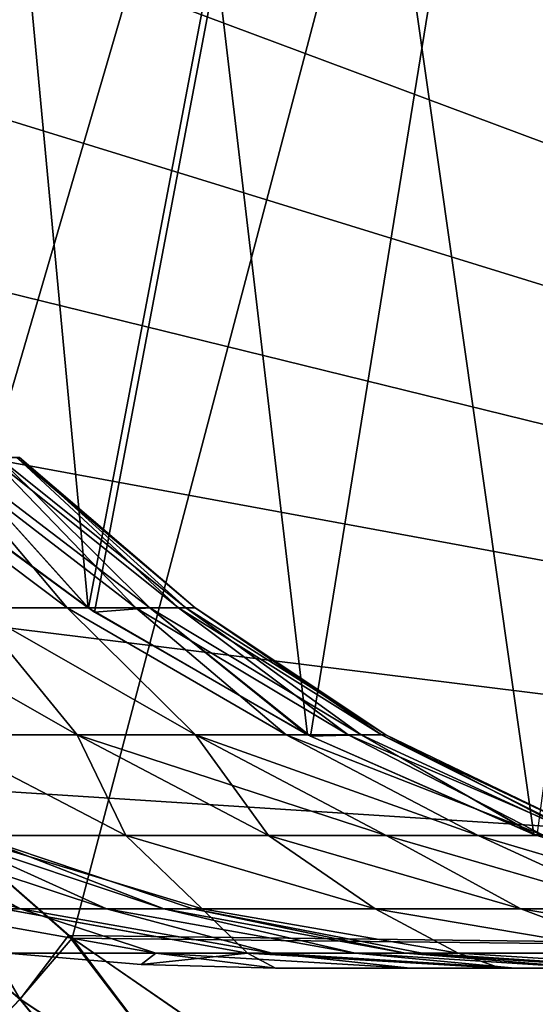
# Model space of a CAD drawing. Header units: millimetres. Extents: x -39 to 39, y -2 to 145.
# Tile 19 of 256: x -32.55 to -31.36, y -0.58 to 1.69. Entities that reach past the tile are written whole.
import ezdxf

# ---------------------------------------------------------------- set-up
doc = ezdxf.new("R2010")
doc.units = ezdxf.units.MM
doc.header["$LTSCALE"] = 65.185185
for name, color, linetype in [('388', 7, 'CONTINUOUS'), ('437', 7, 'CONTINUOUS'), ('438', 7, 'CONTINUOUS'), ('439', 7, 'CONTINUOUS'), ('737', 7, 'CONTINUOUS'), ('741', 7, 'CONTINUOUS'), ('768', 7, 'CONTINUOUS'), ('775', 7, 'CONTINUOUS'), ('826', 7, 'CONTINUOUS'), ('835', 7, 'CONTINUOUS')]:
    doc.layers.add(name, color=color, linetype=linetype)

msp = doc.modelspace()

# ---------------------------------------------------------------- linework, layer by layer
at = {"layer": '388', "linetype": 'Continuous'}
for points in [[(-31.9566, -0.5, 4.2072), (-31.438, -0.5, 4.9229), (-31.6462, -0.5, 3.3963), (-31.9566, -0.5, 4.2072)], [(-31.9566, -0.5, -4.2072), (-31.6462, -0.5, -3.3963), (-31.4378, -0.5, -4.9233), (-31.9566, -0.5, -4.2072)], [(-31.6462, -0.5, 3.3963), (-31.438, -0.5, 4.9229), (-31.4043, -0.5, 2.5702), (-31.6462, -0.5, 3.3963)], [(-31.6462, -0.5, -3.3963), (-31.4043, -0.5, -2.5702), (-31.4378, -0.5, -4.9233), (-31.6462, -0.5, -3.3963)], [(-31.438, -0.5, 4.9229), (-30.9832, -0.5, 5.6748), (-31.4043, -0.5, 2.5702), (-31.438, -0.5, 4.9229)], [(-31.2307, -0.5, -1.7272), (-31.125, -0.5, -0.8651), (-31.4378, -0.5, -4.9233), (-31.2307, -0.5, -1.7272)], [(-31.4378, -0.5, -4.9233), (-31.125, -0.5, -0.8651), (-30.9828, -0.5, -5.6755), (-31.4378, -0.5, -4.9233)], [(-31.4043, -0.5, -2.5702), (-31.2307, -0.5, -1.7272), (-31.4378, -0.5, -4.9233), (-31.4043, -0.5, -2.5702)], [(-31.4043, -0.5, 2.5702), (-30.9832, -0.5, 5.6748), (-31.2307, -0.5, 1.7272), (-31.4043, -0.5, 2.5702)]]:
    msp.add_3dface(points, dxfattribs=at)
at = {"layer": '437', "linetype": 'Continuous'}
for points in [[(-32.4375, 0.3305, 8.6207), (-32.6542, 0.3305, 7.9518), (-32.8988, 0.6775, 8.4765), (-32.4375, 0.3305, 8.6207)], [(-32.7294, 0.6775, 9.1087), (-32.4375, 0.3305, 8.6207), (-32.8988, 0.6775, 8.4765), (-32.7294, 0.6775, 9.1087)], [(-32.8464, 0.6658, 12.991), (-32.3885, 0.3304, 12.7935), (-32.8595, 0.6776, 12.9932), (-32.8464, 0.6658, 12.991)], [(-32.8595, 0.6776, 12.9932), (-32.3885, 0.3304, 12.7935), (-32.7011, 0.6775, 12.358), (-32.8595, 0.6776, 12.9932)], [(-32.2791, 0.3305, 9.3058), (-32.4375, 0.3305, 8.6207), (-32.7294, 0.6775, 9.1087), (-32.2791, 0.3305, 9.3058)], [(-32.6139, 0.6775, 9.753), (-32.2791, 0.3305, 9.3058), (-32.7294, 0.6775, 9.1087), (-32.6139, 0.6775, 9.753)], [(-32.3885, 0.3304, 12.7935), (-32.2464, 0.3305, 12.1051), (-32.7011, 0.6775, 12.358), (-32.3885, 0.3304, 12.7935)], [(-32.7011, 0.6775, 12.358), (-32.2464, 0.3305, 12.1051), (-32.5968, 0.6775, 11.7118), (-32.7011, 0.6775, 12.358)], [(-32.1804, 0.3305, 10.0019), (-32.2791, 0.3305, 9.3058), (-32.6139, 0.6775, 9.753), (-32.1804, 0.3305, 10.0019)], [(-32.5531, 0.6775, 10.4047), (-32.1804, 0.3305, 10.0019), (-32.6139, 0.6775, 9.753), (-32.5531, 0.6775, 10.4047)], [(-32.2464, 0.3305, 12.1051), (-32.1639, 0.3305, 11.4068), (-32.5968, 0.6775, 11.7118), (-32.2464, 0.3305, 12.1051)], [(-32.5968, 0.6775, 11.7118), (-32.1639, 0.3305, 11.4068), (-32.5474, 0.6775, 11.0591), (-32.5968, 0.6775, 11.7118)], [(-32.1419, 0.3305, 10.704), (-32.1804, 0.3305, 10.0019), (-32.5531, 0.6775, 10.4047), (-32.1419, 0.3305, 10.704)], [(-32.5474, 0.6775, 11.0591), (-32.1419, 0.3305, 10.704), (-32.5531, 0.6775, 10.4047), (-32.5474, 0.6775, 11.0591)], [(-32.1639, 0.3305, 11.4068), (-32.1419, 0.3305, 10.704), (-32.5474, 0.6775, 11.0591), (-32.1639, 0.3305, 11.4068)], [(-32.414, 0.0382, 7.363), (-32.7482, 0.0382, 6.6799), (-32.9276, 0.3305, 7.304), (-32.414, 0.0382, 7.363)], [(-32.6542, 0.3305, 7.9518), (-32.414, 0.0382, 7.363), (-32.9276, 0.3305, 7.304), (-32.6542, 0.3305, 7.9518)], [(-32.1414, 0.0382, 8.0729), (-32.414, 0.0382, 7.363), (-32.6542, 0.3305, 7.9518), (-32.1414, 0.0382, 8.0729)], [(-32.4375, 0.3305, 8.6207), (-32.1414, 0.0382, 8.0729), (-32.6542, 0.3305, 7.9518), (-32.4375, 0.3305, 8.6207)], [(-31.9326, 0.0382, 8.8042), (-32.1414, 0.0382, 8.0729), (-32.4375, 0.3305, 8.6207), (-31.9326, 0.0382, 8.8042)], [(-32.2791, 0.3305, 9.3058), (-31.9326, 0.0382, 8.8042), (-32.4375, 0.3305, 8.6207), (-32.2791, 0.3305, 9.3058)], [(-32.3885, 0.3304, 12.7935), (-32.3742, 0.321, 12.7873), (-32.2464, 0.3305, 12.1051), (-32.3885, 0.3304, 12.7935)], [(-32.3742, 0.321, 12.7873), (-31.8762, 0.0345, 12.5732), (-32.2464, 0.3305, 12.1051), (-32.3742, 0.321, 12.7873)], [(-31.7892, 0.0382, 9.551), (-31.9326, 0.0382, 8.8042), (-32.2791, 0.3305, 9.3058), (-31.7892, 0.0382, 9.551)], [(-32.1804, 0.3305, 10.0019), (-31.7892, 0.0382, 9.551), (-32.2791, 0.3305, 9.3058), (-32.1804, 0.3305, 10.0019)], [(-31.8762, 0.0345, 12.5732), (-31.7596, 0.0382, 11.8262), (-32.2464, 0.3305, 12.1051), (-31.8762, 0.0345, 12.5732)], [(-32.2464, 0.3305, 12.1051), (-31.7596, 0.0382, 11.8262), (-32.1639, 0.3305, 11.4068), (-32.2464, 0.3305, 12.1051)], [(-31.7122, 0.0382, 10.3075), (-31.7892, 0.0382, 9.551), (-32.1804, 0.3305, 10.0019), (-31.7122, 0.0382, 10.3075)], [(-32.1419, 0.3305, 10.704), (-31.7122, 0.0382, 10.3075), (-32.1804, 0.3305, 10.0019), (-32.1419, 0.3305, 10.704)], [(-31.7596, 0.0382, 11.8262), (-31.7023, 0.0382, 11.0679), (-32.1639, 0.3305, 11.4068), (-31.7596, 0.0382, 11.8262)], [(-32.1639, 0.3305, 11.4068), (-31.7023, 0.0382, 11.0679), (-32.1419, 0.3305, 10.704), (-32.1639, 0.3305, 11.4068)], [(-31.7023, 0.0382, 11.0679), (-31.7122, 0.0382, 10.3075), (-32.1419, 0.3305, 10.704), (-31.7023, 0.0382, 11.0679)], [(-32.302, -0.1943, 6.5016), (-32.6861, -0.1943, 5.8526), (-32.7482, 0.0382, 6.6799), (-32.302, -0.1943, 6.5016)], [(-32.414, 0.0382, 7.363), (-32.302, -0.1943, 6.5016), (-32.7482, 0.0382, 6.6799), (-32.414, 0.0382, 7.363)], [(-31.9731, -0.1943, 7.1802), (-32.302, -0.1943, 6.5016), (-32.414, 0.0382, 7.363), (-31.9731, -0.1943, 7.1802)], [(-32.1414, 0.0382, 8.0729), (-31.9731, -0.1943, 7.1802), (-32.414, 0.0382, 7.363), (-32.1414, 0.0382, 8.0729)], [(-31.4894, -0.1943, 8.6073), (-31.7016, -0.1943, 7.8837), (-32.1414, 0.0382, 8.0729), (-31.4894, -0.1943, 8.6073)], [(-31.9326, 0.0382, 8.8042), (-31.4894, -0.1943, 8.6073), (-32.1414, 0.0382, 8.0729), (-31.9326, 0.0382, 8.8042)], [(-31.7016, -0.1943, 7.8837), (-31.9731, -0.1943, 7.1802), (-32.1414, 0.0382, 8.0729), (-31.7016, -0.1943, 7.8837)], [(-31.3379, -0.1943, 9.3461), (-31.4894, -0.1943, 8.6073), (-31.9326, 0.0382, 8.8042), (-31.3379, -0.1943, 9.3461)], [(-31.7892, 0.0382, 9.551), (-31.3379, -0.1943, 9.3461), (-31.9326, 0.0382, 8.8042), (-31.7892, 0.0382, 9.551)], [(-31.8762, 0.0345, 12.5732), (-31.3541, -0.1943, 12.3494), (-31.7596, 0.0382, 11.8262), (-31.8762, 0.0345, 12.5732)], [(-31.2482, -0.1943, 10.0948), (-31.3379, -0.1943, 9.3461), (-31.7892, 0.0382, 9.551), (-31.2482, -0.1943, 10.0948)], [(-31.7122, 0.0382, 10.3075), (-31.2482, -0.1943, 10.0948), (-31.7892, 0.0382, 9.551), (-31.7122, 0.0382, 10.3075)], [(-31.3541, -0.1943, 12.3494), (-31.2563, -0.1943, 11.6017), (-31.7596, 0.0382, 11.8262), (-31.3541, -0.1943, 12.3494)], [(-31.7596, 0.0382, 11.8262), (-31.2563, -0.1943, 11.6017), (-31.7023, 0.0382, 11.0679), (-31.7596, 0.0382, 11.8262)], [(-31.221, -0.1943, 10.8485), (-31.2482, -0.1943, 10.0948), (-31.7122, 0.0382, 10.3075), (-31.221, -0.1943, 10.8485)], [(-31.7023, 0.0382, 11.0679), (-31.221, -0.1943, 10.8485), (-31.7122, 0.0382, 10.3075), (-31.7023, 0.0382, 11.0679)], [(-31.2563, -0.1943, 11.6017), (-31.221, -0.1943, 10.8485), (-31.7023, 0.0382, 11.0679), (-31.2563, -0.1943, 11.6017)], [(-32.1257, -0.3632, 5.7979), (-32.5846, -0.3632, 5.1152), (-32.6861, -0.1943, 5.8526), (-32.1257, -0.3632, 5.7979)], [(-32.302, -0.1943, 6.5016), (-32.1257, -0.3632, 5.7979), (-32.6861, -0.1943, 5.8526), (-32.302, -0.1943, 6.5016)], [(-31.727, -0.3632, 6.5175), (-32.1257, -0.3632, 5.7979), (-32.302, -0.1943, 6.5016), (-31.727, -0.3632, 6.5175)], [(-31.9731, -0.1943, 7.1802), (-31.727, -0.3632, 6.5175), (-32.302, -0.1943, 6.5016), (-31.9731, -0.1943, 7.1802)], [(-31.3915, -0.3632, 7.2686), (-31.727, -0.3632, 6.5175), (-31.9731, -0.1943, 7.1802), (-31.3915, -0.3632, 7.2686)], [(-31.7016, -0.1943, 7.8837), (-31.3915, -0.3632, 7.2686), (-31.9731, -0.1943, 7.1802), (-31.7016, -0.1943, 7.8837)], [(-31.1216, -0.3632, 8.0457), (-31.3915, -0.3632, 7.2686), (-31.7016, -0.1943, 7.8837), (-31.1216, -0.3632, 8.0457)], [(-31.4894, -0.1943, 8.6073), (-31.1216, -0.3632, 8.0457), (-31.7016, -0.1943, 7.8837), (-31.4894, -0.1943, 8.6073)], [(-30.9193, -0.3632, 8.843), (-31.1216, -0.3632, 8.0457), (-31.4894, -0.1943, 8.6073), (-30.9193, -0.3632, 8.843)], [(-31.3379, -0.1943, 9.3461), (-30.9193, -0.3632, 8.843), (-31.4894, -0.1943, 8.6073), (-31.3379, -0.1943, 9.3461)], [(-32.0212, -0.4657, 5.0069), (-32.5755, -0.4654, 4.2887), (-32.5846, -0.3632, 5.1152), (-32.0212, -0.4657, 5.0069)], [(-32.1257, -0.3632, 5.7979), (-32.0212, -0.4657, 5.0069), (-32.5846, -0.3632, 5.1152), (-32.1257, -0.3632, 5.7979)], [(-31.5357, -0.4657, 5.772), (-32.0212, -0.4657, 5.0069), (-32.1257, -0.3632, 5.7979), (-31.5357, -0.4657, 5.772)], [(-31.727, -0.3632, 6.5175), (-31.5357, -0.4657, 5.772), (-32.1257, -0.3632, 5.7979), (-31.727, -0.3632, 6.5175)], [(-31.1207, -0.4657, 6.5775), (-31.5357, -0.4657, 5.772), (-31.727, -0.3632, 6.5175), (-31.1207, -0.4657, 6.5775)], [(-31.3915, -0.3632, 7.2686), (-31.1207, -0.4657, 6.5775), (-31.727, -0.3632, 6.5175), (-31.3915, -0.3632, 7.2686)], [(-30.7795, -0.4657, 7.4169), (-31.1207, -0.4657, 6.5775), (-31.3915, -0.3632, 7.2686), (-30.7795, -0.4657, 7.4169)], [(-31.1216, -0.3632, 8.0457), (-30.7795, -0.4657, 7.4169), (-31.3915, -0.3632, 7.2686), (-31.1216, -0.3632, 8.0457)], [(-32.5755, -0.4654, 4.2887), (-32.0212, -0.4657, 5.0069), (-32.2668, -0.4913, 4.248), (-32.5755, -0.4654, 4.2887)], [(-32.0212, -0.4657, 5.0069), (-31.9566, -0.5, 4.2072), (-32.2668, -0.4913, 4.248), (-32.0212, -0.4657, 5.0069)], [(-31.438, -0.5, 4.9229), (-31.9566, -0.5, 4.2072), (-32.0212, -0.4657, 5.0069), (-31.438, -0.5, 4.9229)], [(-31.5357, -0.4657, 5.772), (-31.438, -0.5, 4.9229), (-32.0212, -0.4657, 5.0069), (-31.5357, -0.4657, 5.772)], [(-30.9832, -0.5, 5.6748), (-31.438, -0.5, 4.9229), (-31.5357, -0.4657, 5.772), (-30.9832, -0.5, 5.6748)], [(-31.1207, -0.4657, 6.5775), (-30.9832, -0.5, 5.6748), (-31.5357, -0.4657, 5.772), (-31.1207, -0.4657, 6.5775)]]:
    msp.add_3dface(points, dxfattribs=at)
at = {"layer": '438', "linetype": 'Continuous'}
for points in [[(-32.8067, -0.3632, 3.5143), (-32.5449, -0.3632, 2.759), (-33.0635, -0.1943, 2.7328), (-32.8067, -0.3632, 3.5143)], [(-33.0635, -0.1943, 2.7328), (-32.5449, -0.3632, 2.759), (-32.8582, -0.1943, 1.967), (-33.0635, -0.1943, 2.7328)], [(-32.5449, -0.3632, -2.759), (-32.8067, -0.3632, -3.5143), (-33.0635, -0.1943, -2.7328), (-32.5449, -0.3632, -2.759)], [(-32.8582, -0.1943, -1.967), (-32.5449, -0.3632, -2.759), (-33.0635, -0.1943, -2.7328), (-32.8582, -0.1943, -1.967)], [(-32.5449, -0.3632, 2.759), (-32.347, -0.3632, 1.9845), (-32.8582, -0.1943, 1.967), (-32.5449, -0.3632, 2.759)], [(-32.8582, -0.1943, 1.967), (-32.347, -0.3632, 1.9845), (-32.7204, -0.1943, 1.1862), (-32.8582, -0.1943, 1.967)], [(-32.347, -0.3632, -1.9845), (-32.5449, -0.3632, -2.759), (-32.8582, -0.1943, -1.967), (-32.347, -0.3632, -1.9845)], [(-32.7204, -0.1943, -1.1862), (-32.347, -0.3632, -1.9845), (-32.8582, -0.1943, -1.967), (-32.7204, -0.1943, -1.1862)], [(-32.347, -0.3632, 1.9845), (-32.2143, -0.3632, 1.1963), (-32.7204, -0.1943, 1.1862), (-32.347, -0.3632, 1.9845)], [(-32.7204, -0.1943, 1.1862), (-32.2143, -0.3632, 1.1963), (-32.6513, -0.1943, 0.3964), (-32.7204, -0.1943, 1.1862)], [(-32.2143, -0.3632, -1.1963), (-32.347, -0.3632, -1.9845), (-32.7204, -0.1943, -1.1862), (-32.2143, -0.3632, -1.1963)], [(-32.6513, -0.1943, -0.3964), (-32.2143, -0.3632, -1.1963), (-32.7204, -0.1943, -1.1862), (-32.6513, -0.1943, -0.3964)], [(-32.2143, -0.3632, 1.1963), (-32.1477, -0.3632, 0.3997), (-32.6513, -0.1943, 0.3964), (-32.2143, -0.3632, 1.1963)], [(-32.1477, -0.3632, 0.3997), (-32.1477, -0.3632, -0.3997), (-32.6513, -0.1943, 0.3964), (-32.1477, -0.3632, 0.3997)], [(-32.1477, -0.3632, -0.3997), (-32.2143, -0.3632, -1.1963), (-32.6513, -0.1943, -0.3964), (-32.1477, -0.3632, -0.3997)], [(-32.6513, -0.1943, 0.3964), (-32.1477, -0.3632, -0.3997), (-32.6513, -0.1943, -0.3964), (-32.6513, -0.1943, 0.3964)], [(-32.8067, -0.3632, 3.5143), (-32.5755, -0.4654, 4.2887), (-32.2331, -0.4657, 3.4709), (-32.8067, -0.3632, 3.5143)], [(-32.5449, -0.3632, 2.759), (-32.8067, -0.3632, 3.5143), (-32.2331, -0.4657, 3.4709), (-32.5449, -0.3632, 2.759)], [(-32.8067, -0.3632, -3.5143), (-32.5449, -0.3632, -2.759), (-32.2331, -0.4657, -3.4709), (-32.8067, -0.3632, -3.5143)], [(-32.5755, -0.4654, -4.2886), (-32.8067, -0.3632, -3.5143), (-32.2331, -0.4657, -3.4709), (-32.5755, -0.4654, -4.2886)], [(-32.347, -0.3632, 1.9845), (-32.5449, -0.3632, 2.759), (-31.9657, -0.4657, 2.6267), (-32.347, -0.3632, 1.9845)], [(-31.9657, -0.4657, 2.6267), (-32.5449, -0.3632, 2.759), (-32.2331, -0.4657, 3.4709), (-31.9657, -0.4657, 2.6267)], [(-32.5449, -0.3632, -2.759), (-32.347, -0.3632, -1.9845), (-31.9657, -0.4657, -2.6267), (-32.5449, -0.3632, -2.759)], [(-32.2331, -0.4657, -3.4709), (-32.5449, -0.3632, -2.759), (-31.9657, -0.4657, -2.6267), (-32.2331, -0.4657, -3.4709)], [(-32.2143, -0.3632, 1.1963), (-32.347, -0.3632, 1.9845), (-31.7733, -0.4657, 1.7624), (-32.2143, -0.3632, 1.1963)], [(-31.7733, -0.4657, 1.7624), (-32.347, -0.3632, 1.9845), (-31.9657, -0.4657, 2.6267), (-31.7733, -0.4657, 1.7624)], [(-32.347, -0.3632, -1.9845), (-32.2143, -0.3632, -1.1963), (-31.7733, -0.4657, -1.7624), (-32.347, -0.3632, -1.9845)], [(-31.9657, -0.4657, -2.6267), (-32.347, -0.3632, -1.9845), (-31.7733, -0.4657, -1.7624), (-31.9657, -0.4657, -2.6267)], [(-32.1477, -0.3632, 0.3997), (-32.2143, -0.3632, 1.1963), (-31.6572, -0.4657, 0.8846), (-32.1477, -0.3632, 0.3997)], [(-31.6572, -0.4657, 0.8846), (-32.2143, -0.3632, 1.1963), (-31.7733, -0.4657, 1.7624), (-31.6572, -0.4657, 0.8846)], [(-32.2143, -0.3632, -1.1963), (-32.1477, -0.3632, -0.3997), (-31.6572, -0.4657, -0.8846), (-32.2143, -0.3632, -1.1963)], [(-31.7733, -0.4657, -1.7624), (-32.2143, -0.3632, -1.1963), (-31.6572, -0.4657, -0.8846), (-31.7733, -0.4657, -1.7624)], [(-32.1477, -0.3632, -0.3997), (-32.1477, -0.3632, 0.3997), (-31.6185, -0.4657, 0), (-32.1477, -0.3632, -0.3997)], [(-31.6185, -0.4657, 0), (-32.1477, -0.3632, 0.3997), (-31.6572, -0.4657, 0.8846), (-31.6185, -0.4657, 0)], [(-31.6572, -0.4657, -0.8846), (-32.1477, -0.3632, -0.3997), (-31.6185, -0.4657, 0), (-31.6572, -0.4657, -0.8846)], [(-32.5755, -0.4654, 4.2887), (-32.2668, -0.4913, 4.248), (-32.2331, -0.4657, 3.4709), (-32.5755, -0.4654, 4.2887)], [(-32.5755, -0.4654, -4.2886), (-32.2331, -0.4657, -3.4709), (-32.2668, -0.4913, -4.248), (-32.5755, -0.4654, -4.2886)], [(-32.2668, -0.4913, 4.248), (-31.9566, -0.5, 4.2072), (-32.2331, -0.4657, 3.4709), (-32.2668, -0.4913, 4.248)], [(-32.2331, -0.4657, -3.4709), (-31.9566, -0.5, -4.2072), (-32.2668, -0.4913, -4.248), (-32.2331, -0.4657, -3.4709)], [(-31.9566, -0.5, 4.2072), (-31.6462, -0.5, 3.3963), (-32.2331, -0.4657, 3.4709), (-31.9566, -0.5, 4.2072)], [(-31.6462, -0.5, 3.3963), (-31.9657, -0.4657, 2.6267), (-32.2331, -0.4657, 3.4709), (-31.6462, -0.5, 3.3963)], [(-31.6462, -0.5, -3.3963), (-31.9566, -0.5, -4.2072), (-32.2331, -0.4657, -3.4709), (-31.6462, -0.5, -3.3963)], [(-31.6462, -0.5, -3.3963), (-32.2331, -0.4657, -3.4709), (-31.9657, -0.4657, -2.6267), (-31.6462, -0.5, -3.3963)], [(-31.6462, -0.5, 3.3963), (-31.4043, -0.5, 2.5702), (-31.9657, -0.4657, 2.6267), (-31.6462, -0.5, 3.3963)], [(-31.4043, -0.5, 2.5702), (-31.7733, -0.4657, 1.7624), (-31.9657, -0.4657, 2.6267), (-31.4043, -0.5, 2.5702)], [(-31.4043, -0.5, -2.5702), (-31.6462, -0.5, -3.3963), (-31.9657, -0.4657, -2.6267), (-31.4043, -0.5, -2.5702)], [(-31.4043, -0.5, -2.5702), (-31.9657, -0.4657, -2.6267), (-31.7733, -0.4657, -1.7624), (-31.4043, -0.5, -2.5702)], [(-31.4043, -0.5, 2.5702), (-31.2307, -0.5, 1.7272), (-31.7733, -0.4657, 1.7624), (-31.4043, -0.5, 2.5702)], [(-31.2307, -0.5, 1.7272), (-31.6572, -0.4657, 0.8846), (-31.7733, -0.4657, 1.7624), (-31.2307, -0.5, 1.7272)], [(-31.2307, -0.5, -1.7272), (-31.4043, -0.5, -2.5702), (-31.7733, -0.4657, -1.7624), (-31.2307, -0.5, -1.7272)], [(-31.2307, -0.5, -1.7272), (-31.7733, -0.4657, -1.7624), (-31.6572, -0.4657, -0.8846), (-31.2307, -0.5, -1.7272)], [(-31.2307, -0.5, 1.7272), (-31.125, -0.5, 0.8651), (-31.6572, -0.4657, 0.8846), (-31.2307, -0.5, 1.7272)], [(-31.125, -0.5, 0.8651), (-31.0892, -0.5, 0), (-31.6572, -0.4657, 0.8846), (-31.125, -0.5, 0.8651)], [(-31.0892, -0.5, 0), (-31.6185, -0.4657, 0), (-31.6572, -0.4657, 0.8846), (-31.0892, -0.5, 0)], [(-31.125, -0.5, -0.8651), (-31.2307, -0.5, -1.7272), (-31.6572, -0.4657, -0.8846), (-31.125, -0.5, -0.8651)], [(-31.125, -0.5, -0.8651), (-31.6572, -0.4657, -0.8846), (-31.6185, -0.4657, 0), (-31.125, -0.5, -0.8651)], [(-31.0892, -0.5, 0), (-31.125, -0.5, -0.8651), (-31.6185, -0.4657, 0), (-31.0892, -0.5, 0)]]:
    msp.add_3dface(points, dxfattribs=at)
at = {"layer": '439', "linetype": 'Continuous'}
for points in [[(-32.6542, 0.3305, -7.9517), (-32.4375, 0.3305, -8.6207), (-32.8988, 0.6775, -8.4765), (-32.6542, 0.3305, -7.9517)], [(-32.8988, 0.6775, -8.4765), (-32.4375, 0.3305, -8.6207), (-32.7294, 0.6775, -9.1087), (-32.8988, 0.6775, -8.4765)], [(-32.3886, 0.3305, -12.7936), (-32.8464, 0.6658, -12.991), (-32.7011, 0.6775, -12.358), (-32.3886, 0.3305, -12.7936)], [(-32.4375, 0.3305, -8.6207), (-32.2792, 0.3305, -9.3057), (-32.7294, 0.6775, -9.1087), (-32.4375, 0.3305, -8.6207)], [(-32.7294, 0.6775, -9.1087), (-32.2792, 0.3305, -9.3057), (-32.6139, 0.6775, -9.753), (-32.7294, 0.6775, -9.1087)], [(-32.2464, 0.3305, -12.1051), (-32.3886, 0.3305, -12.7936), (-32.7011, 0.6775, -12.358), (-32.2464, 0.3305, -12.1051)], [(-32.5968, 0.6775, -11.7118), (-32.2464, 0.3305, -12.1051), (-32.7011, 0.6775, -12.358), (-32.5968, 0.6775, -11.7118)], [(-32.2792, 0.3305, -9.3057), (-32.1804, 0.3305, -10.0019), (-32.6139, 0.6775, -9.753), (-32.2792, 0.3305, -9.3057)], [(-32.6139, 0.6775, -9.753), (-32.1804, 0.3305, -10.0019), (-32.5531, 0.6775, -10.4047), (-32.6139, 0.6775, -9.753)], [(-32.1639, 0.3305, -11.4068), (-32.2464, 0.3305, -12.1051), (-32.5968, 0.6775, -11.7118), (-32.1639, 0.3305, -11.4068)], [(-32.5474, 0.6775, -11.0591), (-32.1639, 0.3305, -11.4068), (-32.5968, 0.6775, -11.7118), (-32.5474, 0.6775, -11.0591)], [(-32.1804, 0.3305, -10.0019), (-32.1419, 0.3305, -10.704), (-32.5531, 0.6775, -10.4047), (-32.1804, 0.3305, -10.0019)], [(-32.5531, 0.6775, -10.4047), (-32.1419, 0.3305, -10.704), (-32.5474, 0.6775, -11.0591), (-32.5531, 0.6775, -10.4047)], [(-32.1419, 0.3305, -10.704), (-32.1639, 0.3305, -11.4068), (-32.5474, 0.6775, -11.0591), (-32.1419, 0.3305, -10.704)], [(-32.6542, 0.3305, -7.9517), (-32.9276, 0.3305, -7.3039), (-32.414, 0.0382, -7.363), (-32.6542, 0.3305, -7.9517)], [(-32.414, 0.0382, -7.363), (-32.9276, 0.3305, -7.3039), (-32.7482, 0.0382, -6.6799), (-32.414, 0.0382, -7.363)], [(-32.4375, 0.3305, -8.6207), (-32.6542, 0.3305, -7.9517), (-32.1415, 0.0382, -8.0729), (-32.4375, 0.3305, -8.6207)], [(-32.1415, 0.0382, -8.0729), (-32.6542, 0.3305, -7.9517), (-32.414, 0.0382, -7.363), (-32.1415, 0.0382, -8.0729)], [(-32.2792, 0.3305, -9.3057), (-32.4375, 0.3305, -8.6207), (-31.9326, 0.0382, -8.8041), (-32.2792, 0.3305, -9.3057)], [(-31.9326, 0.0382, -8.8041), (-32.4375, 0.3305, -8.6207), (-32.1415, 0.0382, -8.0729), (-31.9326, 0.0382, -8.8041)], [(-32.3886, 0.3305, -12.7936), (-32.2464, 0.3305, -12.1051), (-31.8835, 0.0382, -12.5764), (-32.3886, 0.3305, -12.7936)], [(-32.1804, 0.3305, -10.0019), (-32.2792, 0.3305, -9.3057), (-31.7892, 0.0382, -9.5509), (-32.1804, 0.3305, -10.0019)], [(-31.7892, 0.0382, -9.5509), (-32.2792, 0.3305, -9.3057), (-31.9326, 0.0382, -8.8041), (-31.7892, 0.0382, -9.5509)], [(-32.2464, 0.3305, -12.1051), (-32.1639, 0.3305, -11.4068), (-31.7595, 0.0382, -11.8261), (-32.2464, 0.3305, -12.1051)], [(-31.8835, 0.0382, -12.5764), (-32.2464, 0.3305, -12.1051), (-31.7595, 0.0382, -11.8261), (-31.8835, 0.0382, -12.5764)], [(-32.1419, 0.3305, -10.704), (-32.1804, 0.3305, -10.0019), (-31.7122, 0.0382, -10.3074), (-32.1419, 0.3305, -10.704)], [(-31.7122, 0.0382, -10.3074), (-32.1804, 0.3305, -10.0019), (-31.7892, 0.0382, -9.5509), (-31.7122, 0.0382, -10.3074)], [(-32.1639, 0.3305, -11.4068), (-32.1419, 0.3305, -10.704), (-31.7023, 0.0382, -11.0678), (-32.1639, 0.3305, -11.4068)], [(-31.7595, 0.0382, -11.8261), (-32.1639, 0.3305, -11.4068), (-31.7023, 0.0382, -11.0678), (-31.7595, 0.0382, -11.8261)], [(-31.7023, 0.0382, -11.0678), (-32.1419, 0.3305, -10.704), (-31.7122, 0.0382, -10.3074), (-31.7023, 0.0382, -11.0678)], [(-32.414, 0.0382, -7.363), (-32.7482, 0.0382, -6.6799), (-32.302, -0.1943, -6.5016), (-32.414, 0.0382, -7.363)], [(-32.302, -0.1943, -6.5016), (-32.7482, 0.0382, -6.6799), (-32.6861, -0.1943, -5.8526), (-32.302, -0.1943, -6.5016)], [(-32.1415, 0.0382, -8.0729), (-32.414, 0.0382, -7.363), (-31.7016, -0.1943, -7.8838), (-32.1415, 0.0382, -8.0729)], [(-31.7016, -0.1943, -7.8838), (-32.414, 0.0382, -7.363), (-31.9731, -0.1943, -7.1802), (-31.7016, -0.1943, -7.8838)], [(-31.9731, -0.1943, -7.1802), (-32.414, 0.0382, -7.363), (-32.302, -0.1943, -6.5016), (-31.9731, -0.1943, -7.1802)], [(-31.9326, 0.0382, -8.8041), (-32.1415, 0.0382, -8.0729), (-31.4893, -0.1943, -8.6074), (-31.9326, 0.0382, -8.8041)], [(-31.4893, -0.1943, -8.6074), (-32.1415, 0.0382, -8.0729), (-31.7016, -0.1943, -7.8838), (-31.4893, -0.1943, -8.6074)], [(-31.7892, 0.0382, -9.5509), (-31.9326, 0.0382, -8.8041), (-31.3379, -0.1943, -9.3462), (-31.7892, 0.0382, -9.5509)], [(-31.3379, -0.1943, -9.3462), (-31.9326, 0.0382, -8.8041), (-31.4893, -0.1943, -8.6074), (-31.3379, -0.1943, -9.3462)], [(-31.8835, 0.0382, -12.5764), (-31.7595, 0.0382, -11.8261), (-31.3615, -0.1915, -12.3526), (-31.8835, 0.0382, -12.5764)], [(-31.7122, 0.0382, -10.3074), (-31.7892, 0.0382, -9.5509), (-31.2482, -0.1943, -10.0949), (-31.7122, 0.0382, -10.3074)], [(-31.2482, -0.1943, -10.0949), (-31.7892, 0.0382, -9.5509), (-31.3379, -0.1943, -9.3462), (-31.2482, -0.1943, -10.0949)], [(-31.7595, 0.0382, -11.8261), (-31.7023, 0.0382, -11.0678), (-31.2564, -0.1943, -11.6019), (-31.7595, 0.0382, -11.8261)], [(-31.3615, -0.1915, -12.3526), (-31.7595, 0.0382, -11.8261), (-31.2564, -0.1943, -11.6019), (-31.3615, -0.1915, -12.3526)], [(-31.7023, 0.0382, -11.0678), (-31.7122, 0.0382, -10.3074), (-31.221, -0.1943, -10.8486), (-31.7023, 0.0382, -11.0678)], [(-31.221, -0.1943, -10.8486), (-31.7122, 0.0382, -10.3074), (-31.2482, -0.1943, -10.0949), (-31.221, -0.1943, -10.8486)], [(-31.2564, -0.1943, -11.6019), (-31.7023, 0.0382, -11.0678), (-31.221, -0.1943, -10.8486), (-31.2564, -0.1943, -11.6019)], [(-32.302, -0.1943, -6.5016), (-32.6861, -0.1943, -5.8526), (-32.1257, -0.3632, -5.798), (-32.302, -0.1943, -6.5016)], [(-32.1257, -0.3632, -5.798), (-32.6861, -0.1943, -5.8526), (-32.5845, -0.3632, -5.1152), (-32.1257, -0.3632, -5.798)], [(-31.9731, -0.1943, -7.1802), (-32.302, -0.1943, -6.5016), (-31.727, -0.3632, -6.5175), (-31.9731, -0.1943, -7.1802)], [(-31.727, -0.3632, -6.5175), (-32.302, -0.1943, -6.5016), (-32.1257, -0.3632, -5.798), (-31.727, -0.3632, -6.5175)], [(-31.7016, -0.1943, -7.8838), (-31.9731, -0.1943, -7.1802), (-31.3915, -0.3632, -7.2686), (-31.7016, -0.1943, -7.8838)], [(-31.3915, -0.3632, -7.2686), (-31.9731, -0.1943, -7.1802), (-31.727, -0.3632, -6.5175), (-31.3915, -0.3632, -7.2686)], [(-31.4893, -0.1943, -8.6074), (-31.7016, -0.1943, -7.8838), (-31.1216, -0.3632, -8.0457), (-31.4893, -0.1943, -8.6074)], [(-31.1216, -0.3632, -8.0457), (-31.7016, -0.1943, -7.8838), (-31.3915, -0.3632, -7.2686), (-31.1216, -0.3632, -8.0457)], [(-31.3379, -0.1943, -9.3462), (-31.4893, -0.1943, -8.6074), (-30.9193, -0.3632, -8.8431), (-31.3379, -0.1943, -9.3462)], [(-30.9193, -0.3632, -8.8431), (-31.4893, -0.1943, -8.6074), (-31.1216, -0.3632, -8.0457), (-30.9193, -0.3632, -8.8431)], [(-31.3615, -0.1915, -12.3526), (-31.2564, -0.1943, -11.6019), (-30.8199, -0.3604, -12.1211), (-31.3615, -0.1915, -12.3526)], [(-32.5845, -0.3632, -5.1152), (-32.5755, -0.4654, -4.2886), (-32.0212, -0.4657, -5.0069), (-32.5845, -0.3632, -5.1152)], [(-32.1257, -0.3632, -5.798), (-32.5845, -0.3632, -5.1152), (-32.0212, -0.4657, -5.0069), (-32.1257, -0.3632, -5.798)], [(-31.727, -0.3632, -6.5175), (-32.1257, -0.3632, -5.798), (-31.5357, -0.4657, -5.772), (-31.727, -0.3632, -6.5175)], [(-31.5357, -0.4657, -5.772), (-32.1257, -0.3632, -5.798), (-32.0212, -0.4657, -5.0069), (-31.5357, -0.4657, -5.772)], [(-31.3915, -0.3632, -7.2686), (-31.727, -0.3632, -6.5175), (-31.1207, -0.4657, -6.5775), (-31.3915, -0.3632, -7.2686)], [(-31.1207, -0.4657, -6.5775), (-31.727, -0.3632, -6.5175), (-31.5357, -0.4657, -5.772), (-31.1207, -0.4657, -6.5775)], [(-31.1216, -0.3632, -8.0457), (-31.3915, -0.3632, -7.2686), (-30.7795, -0.4657, -7.4169), (-31.1216, -0.3632, -8.0457)], [(-30.7795, -0.4657, -7.4169), (-31.3915, -0.3632, -7.2686), (-31.1207, -0.4657, -6.5775), (-30.7795, -0.4657, -7.4169)], [(-32.5755, -0.4654, -4.2886), (-32.2668, -0.4913, -4.248), (-32.0212, -0.4657, -5.0069), (-32.5755, -0.4654, -4.2886)], [(-32.2668, -0.4913, -4.248), (-31.9566, -0.5, -4.2072), (-32.0212, -0.4657, -5.0069), (-32.2668, -0.4913, -4.248)], [(-31.9566, -0.5, -4.2072), (-31.4378, -0.5, -4.9233), (-32.0212, -0.4657, -5.0069), (-31.9566, -0.5, -4.2072)], [(-31.4378, -0.5, -4.9233), (-31.5357, -0.4657, -5.772), (-32.0212, -0.4657, -5.0069), (-31.4378, -0.5, -4.9233)], [(-31.4378, -0.5, -4.9233), (-30.9828, -0.5, -5.6755), (-31.5357, -0.4657, -5.772), (-31.4378, -0.5, -4.9233)], [(-30.9828, -0.5, -5.6755), (-31.1207, -0.4657, -6.5775), (-31.5357, -0.4657, -5.772), (-30.9828, -0.5, -5.6755)]]:
    msp.add_3dface(points, dxfattribs=at)
at = {"layer": '737', "linetype": 'Continuous'}
for points in [[(-27.6985, 17.5, -12.5873), (-26.238, -0.5, -11.9674), (-34.5475, 17.5, -15.4946), (-27.6985, 17.5, -12.5873)], [(-34.5475, 17.5, -15.4946), (-26.238, -0.5, -11.9674), (-34.3067, 2.5112, -15.3924), (-34.5475, 17.5, -15.4946)], [(-34.3067, 2.5112, -15.3924), (-26.238, -0.5, -11.9674), (-34.125, 1.934, -15.3153), (-34.3067, 2.5112, -15.3924)], [(-34.125, 1.934, -15.3153), (-26.238, -0.5, -11.9674), (-33.8835, 1.3784, -15.2127), (-34.125, 1.934, -15.3153)], [(-33.8835, 1.3784, -15.2127), (-26.238, -0.5, -11.9674), (-33.5848, 0.8528, -15.0859), (-33.8835, 1.3784, -15.2127)], [(-33.5848, 0.8528, -15.0859), (-26.238, -0.5, -11.9674), (-33.233, 0.3659, -14.9366), (-33.5848, 0.8528, -15.0859)], [(-33.233, 0.3659, -14.9366), (-26.238, -0.5, -11.9674), (-32.8317, -0.0763, -14.7663), (-33.233, 0.3659, -14.9366)], [(-32.8317, -0.0763, -14.7663), (-26.238, -0.5, -11.9674), (-32.434, -0.4245, -14.5975), (-32.8317, -0.0763, -14.7663)], [(-32.434, -0.4245, -14.5975), (-26.238, -0.5, -11.9674), (-32.0058, -0.7202, -14.4157), (-32.434, -0.4245, -14.5975)], [(-26.238, -0.5, -11.9674), (-26.1569, -1.5, -11.933), (-32.0058, -0.7202, -14.4157), (-26.238, -0.5, -11.9674)]]:
    msp.add_3dface(points, dxfattribs=at)
at = {"layer": '741', "linetype": 'Continuous'}
for points in [[(-28.6424, 20, -11.3899), (-34.2364, 20, -13.7644), (-29.7011, -0.5, -11.6449), (-28.6424, 20, -11.3899)], [(-29.7011, -0.5, -11.6449), (-34.2364, 20, -13.7644), (-30.2641, -0.4645, -11.8842), (-29.7011, -0.5, -11.6449)], [(-34.2364, 20, -13.7644), (-32.8464, 0.6658, -12.991), (-32.3886, 0.3305, -12.7936), (-34.2364, 20, -13.7644)], [(-34.2364, 20, -13.7644), (-32.3886, 0.3305, -12.7936), (-31.8835, 0.0382, -12.5764), (-34.2364, 20, -13.7644)], [(-34.2364, 20, -13.7644), (-31.8835, 0.0382, -12.5764), (-31.3615, -0.1915, -12.3526), (-34.2364, 20, -13.7644)], [(-34.2364, 20, -13.7644), (-31.3615, -0.1915, -12.3526), (-30.8199, -0.3604, -12.1211), (-34.2364, 20, -13.7644)], [(-34.2364, 20, -13.7644), (-30.8199, -0.3604, -12.1211), (-30.2641, -0.4645, -11.8842), (-34.2364, 20, -13.7644)]]:
    msp.add_3dface(points, dxfattribs=at)
at = {"layer": '768', "linetype": 'Continuous'}
for points in [[(-33.8835, 1.3784, 15.2127), (-27.6985, 17.5, 12.5873), (-34.125, 1.934, 15.3153), (-33.8835, 1.3784, 15.2127)], [(-33.5848, 0.8528, 15.0859), (-27.6985, 17.5, 12.5873), (-33.8835, 1.3784, 15.2127), (-33.5848, 0.8528, 15.0859)], [(-33.233, 0.3659, 14.9366), (-27.6985, 17.5, 12.5873), (-33.5848, 0.8528, 15.0859), (-33.233, 0.3659, 14.9366)], [(-32.8317, -0.0763, 14.7663), (-27.6985, 17.5, 12.5873), (-33.233, 0.3659, 14.9366), (-32.8317, -0.0763, 14.7663)], [(-32.4259, -0.4309, 14.594), (-27.6985, 17.5, 12.5873), (-32.8317, -0.0763, 14.7663), (-32.4259, -0.4309, 14.594)], [(-26.238, -0.5, 11.9674), (-27.6985, 17.5, 12.5873), (-32.4259, -0.4309, 14.594), (-26.238, -0.5, 11.9674)], [(-31.9975, -0.7253, 14.4122), (-26.238, -0.5, 11.9674), (-32.4259, -0.4309, 14.594), (-31.9975, -0.7253, 14.4122)], [(-31.5464, -0.9595, 14.2207), (-26.238, -0.5, 11.9674), (-31.9975, -0.7253, 14.4122), (-31.5464, -0.9595, 14.2207)], [(-30.954, -1.1899, 13.9692), (-26.238, -0.5, 11.9674), (-31.5464, -0.9595, 14.2207), (-30.954, -1.1899, 13.9692)]]:
    msp.add_3dface(points, dxfattribs=at)
at = {"layer": '775', "linetype": 'Continuous'}
for points in [[(-28.6424, 20, 11.3899), (-33.5799, 1.6249, 13.3115), (-33.6671, 1.7855, 13.35), (-28.6424, 20, 11.3899)], [(-28.6424, 20, 11.3899), (-33.4305, 1.3806, 13.2458), (-33.5799, 1.6249, 13.3115), (-28.6424, 20, 11.3899)], [(-28.6424, 20, 11.3899), (-33.2753, 1.1589, 13.1778), (-33.4305, 1.3806, 13.2458), (-28.6424, 20, 11.3899)], [(-28.6424, 20, 11.3899), (-33.157, 1.0075, 13.1261), (-33.2753, 1.1589, 13.1778), (-28.6424, 20, 11.3899)], [(-28.6424, 20, 11.3899), (-32.9184, 0.7388, 13.0223), (-33.157, 1.0075, 13.1261), (-28.6424, 20, 11.3899)], [(-28.6424, 20, 11.3899), (-32.8464, 0.6658, 12.991), (-32.9184, 0.7388, 13.0223), (-28.6424, 20, 11.3899)], [(-28.6424, 20, 11.3899), (-32.3885, 0.3304, 12.7935), (-32.8464, 0.6658, 12.991), (-28.6424, 20, 11.3899)], [(-28.6424, 20, 11.3899), (-32.3742, 0.321, 12.7873), (-32.3885, 0.3304, 12.7935), (-28.6424, 20, 11.3899)], [(-28.6424, 20, 11.3899), (-31.8762, 0.0345, 12.5732), (-32.3742, 0.321, 12.7873), (-28.6424, 20, 11.3899)], [(-28.6424, 20, 11.3899), (-31.3541, -0.1943, 12.3494), (-31.8762, 0.0345, 12.5732), (-28.6424, 20, 11.3899)]]:
    msp.add_3dface(points, dxfattribs=at)
at = {"layer": '826', "linetype": 'Continuous'}
for points in [[(-32.8317, -0.0763, -14.7663), (-32.546, -0.5716, -14.608), (-32.9641, -0.2175, -14.7815), (-32.8317, -0.0763, -14.7663)], [(-32.8317, -0.0763, -14.7663), (-32.434, -0.4245, -14.5975), (-32.546, -0.5716, -14.608), (-32.8317, -0.0763, -14.7663)], [(-32.546, -0.5716, -14.608), (-32.6682, -0.6989, -14.5538), (-32.9641, -0.2175, -14.7815), (-32.546, -0.5716, -14.608)], [(-32.546, -0.5716, -14.608), (-32.434, -0.4245, -14.5975), (-32.0931, -0.8703, -14.4198), (-32.546, -0.5716, -14.608)], [(-32.434, -0.4245, -14.5975), (-32.0058, -0.7202, -14.4157), (-32.0931, -0.8703, -14.4198), (-32.434, -0.4245, -14.5975)], [(-32.6682, -0.6989, -14.5538), (-32.546, -0.5716, -14.608), (-32.1945, -1.0021, -14.3681), (-32.6682, -0.6989, -14.5538)], [(-32.1945, -1.0021, -14.3681), (-32.546, -0.5716, -14.608), (-32.0931, -0.8703, -14.4198), (-32.1945, -1.0021, -14.3681)]]:
    msp.add_3dface(points, dxfattribs=at)
at = {"layer": '835', "linetype": 'Continuous'}
for points in [[(-32.8317, -0.0763, 14.7663), (-32.9641, -0.2175, 14.7815), (-32.5464, -0.5713, 14.6081), (-32.8317, -0.0763, 14.7663)], [(-32.4259, -0.4309, 14.594), (-32.8317, -0.0763, 14.7663), (-32.5464, -0.5713, 14.6081), (-32.4259, -0.4309, 14.594)], [(-32.9641, -0.2175, 14.7815), (-32.6686, -0.6986, 14.554), (-32.5464, -0.5713, 14.6081), (-32.9641, -0.2175, 14.7815)], [(-32.0936, -0.8701, 14.42), (-32.4259, -0.4309, 14.594), (-32.5464, -0.5713, 14.6081), (-32.0936, -0.8701, 14.42)], [(-31.9975, -0.7253, 14.4122), (-32.4259, -0.4309, 14.594), (-32.0936, -0.8701, 14.42), (-31.9975, -0.7253, 14.4122)], [(-32.6686, -0.6986, 14.554), (-32.195, -1.0018, 14.3683), (-32.5464, -0.5713, 14.6081), (-32.6686, -0.6986, 14.554)], [(-32.195, -1.0018, 14.3683), (-32.0936, -0.8701, 14.42), (-32.5464, -0.5713, 14.6081), (-32.195, -1.0018, 14.3683)]]:
    msp.add_3dface(points, dxfattribs=at)

doc.saveas('drawing.dxf')
